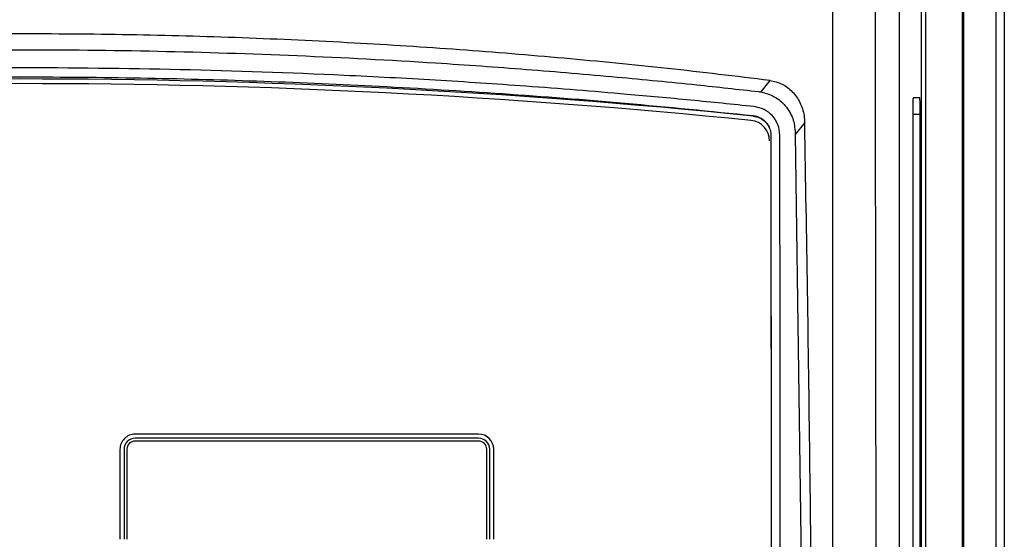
# Model space of a CAD drawing. Header units: millimetres. Extents: x -0.66 to 0.91, y -0.4 to 0.64.
# Tile 90 of 241: x 0.0886 to 0.2086, y 0.1957 to 0.259. Entities that reach past the tile are written whole.
import ezdxf

# ---------------------------------------------------------------- set-up
doc = ezdxf.new("R2010")
doc.units = ezdxf.units.MM
doc.layers.add('FORMAT', color=7, linetype='Continuous')

msp = doc.modelspace()

# ---------------------------------------------------------------- linework, layer by layer
at = {"layer": 'FORMAT', "color": 7, "linetype": 'Continuous', "lineweight": 25}
for p, q in [((0.20361, 0.32407), (0.20361, -0.03602)), ((0.20757, -0.03598), (0.20757, 0.32402)), ((0.20857, 0.32402), (0.20857, -0.03598)), ((0.19847, 0.15213), (0.19847, 0.26592)), ((0.19897, 0.26568), (0.19897, 0.15213)), ((0.20348, 0.15191), (0.20348, 0.26614)), ((0.17892, 0.25022), (0.18002, 0.25162)), ((0.19827, 0.24952), (0.19745, 0.24952)), ((0.17796, 0.24734), (0.17796, 0.24729)), ((0.19742, 0.24752), (0.19742, 0.17052)), ((0.19742, 0.24752), (0.19831, 0.24752)), ((0.19831, 0.17052), (0.19831, 0.24752)), ((0.18424, 0.24651), (0.18308, 0.24505)), ((0.18012, 0.24495), (0.18012, 0.24491)), ((0.18012, 0.24491), (0.18021, 0.14279)), ((0.18309, 0.24505), (0.18454, 0.14143)), ((0.1445, 0.2085), (0.10264, 0.2085)), ((0.1445, 0.208), (0.10264, 0.208)), ((0.1445, 0.208), (0.10264, 0.208)), ((0.10264, 0.208), (0.10264, 0.208)), ((0.1445, 0.20765), (0.10264, 0.20765)), ((0.1445, 0.208), (0.1445, 0.208)), ((0.10079, 0.20665), (0.10079, 0.19568)), ((0.10129, 0.20665), (0.10129, 0.19568)), ((0.10164, 0.20665), (0.10164, 0.19568)), ((0.1455, 0.19568), (0.1455, 0.20665)), ((0.14585, 0.19568), (0.14585, 0.20665)), ((0.14635, 0.19568), (0.14635, 0.20665)), ((0.10079, 0.19568), (0.10079, 0.19568)), ((0.10129, 0.19568), (0.10129, 0.19568)), ((0.14585, 0.19568), (0.14585, 0.19568)), ((0.14635, 0.19568), (0.14635, 0.19568))]:
    msp.add_line(p, q, dxfattribs=at)
for centre, radius, start, end in [((0.08857, -0.63529), 0.88709, 84.21651, 95.78349), ((0.08857, -0.63571), 0.88694, 84.23126, 95.76874), ((0.17747, 0.24425), 0.0025, 0.0562, 84.2353), ((0.10264, 0.20665), 0.00185, 89.9956, 179.9956), ((0.10264, 0.20665), 0.00135, 89.9956, 179.9956), ((0.10264, 0.20665), 0.00135, 89.9956, 179.9956), ((0.10264, 0.20665), 0.001, 89.9956, 179.9956), ((0.1445, 0.20665), 0.00185, 0.0044, 90.0044), ((0.1445, 0.20665), 0.00135, 0.0044, 90.0044), ((0.1445, 0.20665), 0.00135, 0.0044, 90.0044), ((0.1445, 0.20665), 0.001, 0.0044, 90.0044)]:
    msp.add_arc(centre, radius, start, end, dxfattribs=at)
for points, knots in [([(0.19302, 0.15192), (0.19301, 0.15633), (0.19299, 0.16516), (0.19297, 0.18184), (0.19294, 0.20197), (0.19291, 0.22445), (0.19288, 0.24586), (0.19287, 0.25941), (0.19286, 0.26618)], [0, 0, 0, 0, 0.116129, 0.232273, 0.438409, 0.644622, 0.822287, 1, 1, 1, 1]), ([(0.18769, 0.1331), (0.18769, 0.14189), (0.18768, 0.15946), (0.18768, 0.19017), (0.18767, 0.22523), (0.18766, 0.25148), (0.18765, 0.26461)], [0, 0, 0, 0, 0.200319, 0.400661, 0.700293, 1, 1, 1, 1]), ([(0.19576, 0.2641), (0.19576, 0.25184), (0.19575, 0.22733), (0.19577, 0.19058), (0.1958, 0.16612), (0.19582, 0.1539)], [0, 0, 0, 0, 0.333306, 0.666692, 1, 1, 1, 1]), ([(0.18002, 0.25162), (0.17587, 0.25212), (0.16755, 0.25312), (0.15492, 0.25435), (0.14218, 0.2554), (0.12909, 0.25623), (0.11567, 0.25685), (0.10194, 0.25722), (0.08814, 0.25734), (0.07407, 0.25721), (0.06063, 0.25681), (0.04787, 0.25621), (0.0338, 0.25532), (0.0168, 0.25392), (0.00395, 0.25242), (-0.00288, 0.25162)], [0, 0, 0, 0, 0.069675, 0.139528, 0.20938, 0.279516, 0.353562, 0.427734, 0.502292, 0.57698, 0.655621, 0.720211, 0.7848, 0.885757, 1, 1, 1, 1]), ([(-0.00151, 0.25026), (0.00011, 0.25044), (0.003, 0.25076), (0.00817, 0.25131), (0.0158, 0.25206), (0.02949, 0.25324), (0.04758, 0.25441), (0.0683, 0.2552), (0.08734, 0.25544), (0.1054, 0.25525), (0.12239, 0.25471), (0.13737, 0.25392), (0.15037, 0.253), (0.16097, 0.25209), (0.16913, 0.2513), (0.17487, 0.25068), (0.17739, 0.2504), (0.17865, 0.25026)], [0, 0, 0, 0, 0.027514, 0.049111, 0.087631, 0.156304, 0.278823, 0.388471, 0.498757, 0.592475, 0.685931, 0.779301, 0.840959, 0.902701, 0.957138, 0.97853, 1, 1, 1, 1]), ([(0.17807, 0.24843), (0.17549, 0.2487), (0.17034, 0.24923), (0.16108, 0.25007), (0.15072, 0.25091), (0.13923, 0.25167), (0.1252, 0.25241), (0.10819, 0.253), (0.08925, 0.25322), (0.0714, 0.25303), (0.05465, 0.25253), (0.03987, 0.25179), (0.02704, 0.25095), (0.01656, 0.25012), (0.00723, 0.24927), (0.00157, 0.24869), (-0.00093, 0.24843)], [0, 0, 0, 0, 0.04421, 0.088346, 0.157613, 0.219436, 0.281311, 0.391993, 0.501979, 0.594805, 0.687429, 0.780088, 0.841381, 0.902858, 0.957166, 1, 1, 1, 1]), ([(-0.00082, 0.24734), (0.00425, 0.24785), (0.01438, 0.24887), (0.02984, 0.25006), (0.04547, 0.25101), (0.06077, 0.25164), (0.07561, 0.25199), (0.08993, 0.25209), (0.10416, 0.25195), (0.11833, 0.25157), (0.13276, 0.25094), (0.14744, 0.25005), (0.16265, 0.24888), (0.17276, 0.24786), (0.17796, 0.24734)], [0, 0, 0, 0, 0.086848, 0.173696, 0.261213, 0.348928, 0.428725, 0.507503, 0.586281, 0.664579, 0.742878, 0.826856, 0.910835, 1, 1, 1, 1]), ([(0.18002, 0.25162), (0.18052, 0.25151), (0.18153, 0.25128), (0.1828, 0.25029), (0.18374, 0.24895), (0.18417, 0.24762), (0.18422, 0.24678), (0.18423, 0.24651)], [0, 0, 0, 0, 0.216858, 0.433565, 0.654861, 0.889697, 1, 1, 1, 1]), ([(0.17865, 0.25026), (0.1787, 0.25025), (0.17879, 0.25024), (0.17887, 0.25023), (0.17892, 0.25022)], [0, 0, 0, 0, 0.499999, 1, 1, 1, 1]), ([(0.17892, 0.25022), (0.17947, 0.25006), (0.18057, 0.24976), (0.18195, 0.24858), (0.18291, 0.24703), (0.18303, 0.24584), (0.18309, 0.24524)], [0, 0, 0, 0, 0.250402, 0.499143, 0.749822, 1, 1, 1, 1]), ([(0.18122, 0.24495), (0.18117, 0.24538), (0.18108, 0.24625), (0.18035, 0.24735), (0.17932, 0.24816), (0.17849, 0.24834), (0.17807, 0.24843)], [0, 0, 0, 0, 0.250227, 0.498798, 0.748559, 1, 1, 1, 1]), ([(0.19745, 0.24952), (0.19745, 0.24949), (0.19744, 0.24942), (0.19743, 0.24887), (0.19742, 0.2482), (0.19742, 0.24774), (0.19742, 0.24752)], [0, 0, 0, 0, 0.27028, 0.562454, 0.789752, 1, 1, 1, 1]), ([(0.19831, 0.24752), (0.19831, 0.24781), (0.19831, 0.2484), (0.1983, 0.24907), (0.19828, 0.24946), (0.19828, 0.2495), (0.19827, 0.24952)], [0, 0, 0, 0, 0.270243, 0.562405, 0.789721, 1, 1, 1, 1]), ([(0.17796, 0.24734), (0.17823, 0.24728), (0.17877, 0.24717), (0.17946, 0.24667), (0.17993, 0.24599), (0.1801, 0.24538), (0.18012, 0.24503), (0.18012, 0.24495)], [0, 0, 0, 0, 0.237967, 0.476159, 0.707986, 0.931714, 1, 1, 1, 1]), ([(0.17796, 0.24728), (0.17823, 0.24723), (0.17876, 0.24712), (0.17943, 0.24664), (0.17991, 0.24598), (0.1801, 0.24536), (0.18011, 0.245), (0.18012, 0.24491)], [0, 0, 0, 0, 0.2303383, 0.4606951, 0.6903121, 0.9195434, 1, 1, 1, 1]), ([(0.18529, 0.16513), (0.18516, 0.17865), (0.18492, 0.20569), (0.18449, 0.23281), (0.18424, 0.24641), (0.18423, 0.24651)], [0, 0, 0, 0, 0.498081, 0.996283, 1, 1, 1, 1]), ([(0.18012, 0.24495), (0.18013, 0.22755), (0.18017, 0.19349), (0.1802, 0.15939), (0.18021, 0.14271)], [0, 0, 0, 0, 0.510874, 1, 1, 1, 1]), ([(0.18131, 0.14059), (0.18131, 0.14133), (0.18131, 0.14233), (0.18131, 0.14361), (0.18131, 0.14429), (0.18131, 0.14497), (0.18131, 0.14565), (0.18131, 0.14633), (0.18131, 0.14701), (0.18131, 0.1485), (0.1813, 0.15203), (0.1813, 0.15747), (0.18129, 0.1629), (0.18129, 0.16833), (0.18128, 0.17377), (0.18128, 0.18029), (0.18127, 0.18572), (0.18127, 0.18952), (0.18127, 0.19142), (0.18127, 0.19251), (0.18127, 0.19332), (0.18126, 0.19414), (0.18126, 0.19495), (0.18126, 0.19577), (0.18126, 0.19658), (0.18126, 0.19739), (0.18126, 0.19902), (0.18125, 0.20473), (0.18125, 0.2145), (0.18124, 0.22609), (0.18123, 0.23479), (0.18122, 0.23923), (0.18122, 0.24086), (0.18122, 0.24123), (0.18122, 0.24159), (0.18122, 0.24222), (0.18122, 0.24331), (0.18122, 0.24431), (0.18122, 0.24495)], [0, 0, 0, 0, 0.021123, 0.028929, 0.036736, 0.040639, 0.048446, 0.056252, 0.060155, 0.067962, 0.099188, 0.16164, 0.224092, 0.255318, 0.31777, 0.380222, 0.442674, 0.473899, 0.489512, 0.497319, 0.505125, 0.512932, 0.520738, 0.528545, 0.536351, 0.544158, 0.551964, 0.58319, 0.708094, 0.832999, 0.916499, 0.958249, 0.960859, 0.963468, 0.968687, 0.971296, 0.981734, 1, 1, 1, 1]), ([(0.18309, 0.24524), (0.18309, 0.24521), (0.18309, 0.24514), (0.18309, 0.24508), (0.18309, 0.24505)], [0, 0, 0, 0, 0.499907, 1, 1, 1, 1])]:
    msp.add_open_spline(points, degree=3, knots=knots, dxfattribs=at)

doc.saveas('drawing.dxf')
